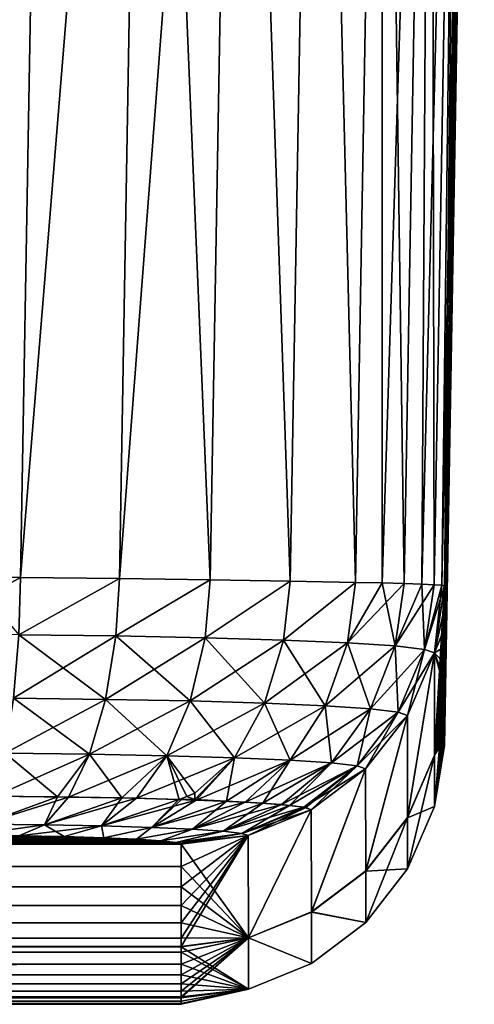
# Model space of a CAD drawing. Header units: metres. Extents: x -136 to 36, y -263 to -20.
# Tile 98 of 99: x 34.7 to 36.43, y -27.68 to -23.94. Entities that reach past the tile are written whole.
import ezdxf

# ---------------------------------------------------------------- set-up
doc = ezdxf.new("R2010")
doc.units = ezdxf.units.M
doc.layers.add('solid_11_382_034_XXX', color=7, linetype='CONTINUOUS')

msp = doc.modelspace()

# ---------------------------------------------------------------- linework, layer by layer
at = {"layer": 'solid_11_382_034_XXX'}
for points in [[(34.369129, -23.126266, -36.867619), (34.810215, -20.200001, -36.880299), (34.318081, -26.052536, -36.81654)], [(34.514103, -26.054331, -36.806877), (34.318081, -26.052536, -36.81654), (34.810215, -20.200001, -36.880299)], [(34.514103, -26.054331, 36.806873), (34.810215, -20.200001, 36.880299), (34.420177, -20.200001, 36.918694)], [(34.514103, -26.054331, 36.806873), (34.708183, -26.056292, 36.778049), (34.810215, -20.200001, 36.880299)], [(34.708187, -26.056292, -36.778049), (34.514103, -26.054331, -36.806877), (34.810215, -20.200001, -36.880299)], [(34.708183, -26.056292, 36.778049), (35.185226, -20.200001, 36.76659), (34.810215, -20.200001, 36.880299)], [(34.708183, -26.056292, 36.778049), (35.083084, -26.060614, 36.664253), (35.185226, -20.200001, 36.76659)], [(34.708187, -26.056292, -36.778049), (34.810215, -20.200001, -36.880299), (35.185226, -20.200001, -36.76659)], [(35.083084, -26.060614, -36.664257), (34.708187, -26.056292, -36.778049), (35.185226, -20.200001, -36.76659)], [(35.083084, -26.060614, 36.664253), (35.428436, -26.065323, 36.479626), (35.185226, -20.200001, 36.76659)], [(35.083084, -26.060614, -36.664257), (35.185226, -20.200001, -36.76659), (35.530834, -20.200001, -36.581951)], [(35.428436, -26.065323, -36.479626), (35.083084, -26.060614, -36.664257), (35.530834, -20.200001, -36.581951)], [(35.428436, -26.065323, 36.479626), (35.530834, -20.200001, 36.581947), (35.185226, -20.200001, 36.76659)], [(35.428436, -26.065323, 36.479626), (35.731262, -26.070229, 36.231117), (35.530834, -20.200001, 36.581947)], [(35.731262, -26.070229, -36.231117), (35.428436, -26.065323, -36.479626), (35.530834, -20.200001, -36.581951)], [(35.731262, -26.070229, 36.231117), (35.833782, -20.200001, 36.333466), (35.530834, -20.200001, 36.581947)], [(35.731262, -26.070229, -36.231117), (35.530834, -20.200001, -36.581951), (35.833782, -20.200001, -36.333466)], [(35.731262, -26.070229, 36.231117), (35.979847, -26.075108, 35.928291), (35.833782, -20.200001, 36.333466)], [(35.979847, -26.075108, -35.928291), (35.731262, -26.070229, -36.231117), (35.833782, -20.200001, -36.333466)], [(35.979847, -26.075108, 35.928291), (36.082451, -20.200001, 36.03067), (35.833782, -20.200001, 36.333466)], [(35.979847, -26.075108, -35.928291), (35.833782, -20.200001, -36.333466), (36.082451, -20.200001, -36.03067)], [(35.979847, -26.075108, 35.928291), (36.080704, -26.077511, 35.760105), (36.082451, -20.200001, 36.03067)], [(36.080704, -26.077511, -35.760105), (35.979847, -26.075108, -35.928291), (36.082451, -20.200001, -36.03067)], [(36.080704, -26.077511, 35.760105), (36.164612, -26.079849, 35.582832), (36.082451, -20.200001, 36.03067)], [(36.080704, -26.077511, -35.760105), (36.082451, -20.200001, -36.03067), (36.2673, -20.200001, -35.685177)], [(36.164612, -26.079849, -35.582832), (36.080704, -26.077511, -35.760105), (36.2673, -20.200001, -35.685177)], [(36.164612, -26.079849, 35.582832), (36.2673, -20.200001, 35.685177), (36.082451, -20.200001, 36.03067)], [(36.164612, -26.079849, 35.582832), (36.230774, -26.082029, 35.398129), (36.2673, -20.200001, 35.685177)], [(36.230774, -26.082029, -35.398132), (36.164612, -26.079849, -35.582832), (36.2673, -20.200001, -35.685177)], [(36.230774, -26.082029, 35.398129), (36.278545, -26.084068, 35.207767), (36.2673, -20.200001, 35.685177)], [(36.230774, -26.082029, -35.398132), (36.2673, -20.200001, -35.685177), (36.381237, -20.200001, -35.310234)], [(36.278545, -26.084068, -35.207767), (36.230774, -26.082029, -35.398132), (36.381237, -20.200001, -35.310234)], [(36.278545, -26.084068, 35.207767), (36.381237, -20.200001, 35.31023), (36.2673, -20.200001, 35.685177)], [(36.278545, -26.084068, 35.207767), (36.307438, -26.086018, 35.01358), (36.381237, -20.200001, 35.31023)], [(36.307438, -26.086018, -35.01358), (36.278545, -26.084068, -35.207767), (36.381237, -20.200001, -35.310234)], [(36.307438, -26.086018, -35.01358), (36.381237, -20.200001, -35.310234), (36.419872, -20.200001, -34.920219)], [(36.307438, -26.086018, -35.01358), (36.419872, -20.200001, -34.920219), (36.368515, -23.143953, -34.868832)], [(36.307438, -26.086018, 35.01358), (36.317162, -26.087904, 34.81744), (36.381237, -20.200001, 35.31023)], [(36.31715, -26.645254, -9.949692), (36.429432, -20.200001, -11.154724), (36.430515, -20.200001, 0)], [(36.31715, -26.583323, -14.924226), (36.317154, -26.543066, -17.411367), (36.429432, -20.200001, -11.154724)], [(36.31715, -26.617384, -12.436996), (36.31715, -26.583323, -14.924226), (36.429432, -20.200001, -11.154724)], [(36.31715, -26.645254, -9.949692), (36.31715, -26.617384, -12.436996), (36.429432, -20.200001, -11.154724)], [(36.31715, -26.694801, -0.000001), (36.430515, -20.200001, 0), (36.429432, -20.200001, 11.154723)], [(36.31715, -26.666931, -7.462322), (36.31715, -26.645254, -9.949692), (36.430515, -20.200001, 0)], [(36.31715, -26.670328, -6.992701), (36.31715, -26.666931, -7.462322), (36.430515, -20.200001, 0)], [(36.31715, -26.682415, -4.974906), (36.31715, -26.670328, -6.992701), (36.430515, -20.200001, 0)], [(36.31715, -26.691706, -2.487463), (36.31715, -26.682415, -4.974906), (36.430515, -20.200001, 0)], [(36.31715, -26.694801, -0.000001), (36.31715, -26.691706, -2.487463), (36.430515, -20.200001, 0)], [(36.31715, -26.617384, 12.436996), (36.429432, -20.200001, 11.154723), (36.426872, -20.200001, 20.43778)], [(36.31715, -26.691706, 2.487462), (36.31715, -26.694801, -0.000001), (36.429432, -20.200001, 11.154723)], [(36.31715, -26.682415, 4.974905), (36.31715, -26.691706, 2.487462), (36.429432, -20.200001, 11.154723)], [(36.31715, -26.67062, 6.950912), (36.31715, -26.682415, 4.974905), (36.429432, -20.200001, 11.154723)], [(36.31715, -26.666931, 7.462321), (36.31715, -26.67062, 6.950912), (36.429432, -20.200001, 11.154723)], [(36.31715, -26.645254, 9.949691), (36.31715, -26.666931, 7.462321), (36.429432, -20.200001, 11.154723)], [(36.31715, -26.617384, 12.436996), (36.31715, -26.645254, 9.949691), (36.429432, -20.200001, 11.154723)], [(36.31715, -26.583323, 14.924225), (36.31715, -26.617384, 12.436996), (36.426872, -20.200001, 20.43778)], [(36.317154, -26.543066, 17.411366), (36.31715, -26.583323, 14.924225), (36.426872, -20.200001, 20.43778)], [(36.317154, -26.496618, -19.898394), (36.426872, -20.200001, -20.43778), (36.429432, -20.200001, -11.154724)], [(36.317154, -26.385145, -24.872068), (36.317158, -26.320122, -27.358677), (36.426872, -20.200001, -20.43778)], [(36.317154, -26.443977, -22.3853), (36.317154, -26.385145, -24.872068), (36.426872, -20.200001, -20.43778)], [(36.317154, -26.47543, -20.934952), (36.317154, -26.443977, -22.3853), (36.426872, -20.200001, -20.43778)], [(36.317154, -26.496618, -19.898394), (36.317154, -26.47543, -20.934952), (36.426872, -20.200001, -20.43778)], [(36.317154, -26.543066, -17.411367), (36.317154, -26.496618, -19.898394), (36.429432, -20.200001, -11.154724)], [(36.317154, -26.476305, 20.893171), (36.426872, -20.200001, 20.43778), (36.42358, -20.200001, 28.191216)], [(36.317154, -26.496618, 19.898394), (36.317154, -26.543066, 17.411366), (36.426872, -20.200001, 20.43778)], [(36.317154, -26.476305, 20.893171), (36.317154, -26.496618, 19.898394), (36.426872, -20.200001, 20.43778)], [(36.317154, -26.443977, 22.385298), (36.317154, -26.476305, 20.893171), (36.42358, -20.200001, 28.191216)], [(36.317154, -26.385145, 24.872066), (36.317154, -26.443977, 22.385298), (36.42358, -20.200001, 28.191216)], [(36.317158, -26.320122, 27.358677), (36.317154, -26.385145, 24.872066), (36.42358, -20.200001, 28.191216)], [(36.317158, -26.320122, -27.358677), (36.42358, -20.200001, -28.191217), (36.426872, -20.200001, -20.43778)], [(36.317158, -26.171501, -32.331383), (36.317162, -26.087904, -34.81744), (36.42358, -20.200001, -28.191217)], [(36.317158, -26.248907, -29.845121), (36.317158, -26.171501, -32.331383), (36.42358, -20.200001, -28.191217)], [(36.317158, -26.320122, -27.358677), (36.317158, -26.248907, -29.845121), (36.42358, -20.200001, -28.191217)], [(36.317158, -26.248907, 29.845119), (36.42358, -20.200001, 28.191216), (36.419872, -20.200001, 34.920219)], [(36.317158, -26.248907, 29.845119), (36.317158, -26.320122, 27.358677), (36.42358, -20.200001, 28.191216)], [(36.317158, -26.171501, 32.331383), (36.419872, -20.200001, 34.920219), (36.368515, -23.143953, 34.868828)], [(36.317158, -26.171501, 32.331383), (36.317158, -26.248907, 29.845119), (36.419872, -20.200001, 34.920219)], [(36.317162, -26.087904, -34.81744), (36.368515, -23.143953, -34.868832), (36.42358, -20.200001, -28.191217)], [(36.368515, -23.143953, 34.868828), (36.381237, -20.200001, 35.31023), (36.317162, -26.087904, 34.81744)], [(36.307438, -26.086018, -35.01358), (36.368515, -23.143953, -34.868832), (36.317162, -26.087904, -34.81744)], [(36.317158, -26.171501, 32.331383), (36.368515, -23.143953, 34.868828), (36.317162, -26.087904, 34.81744)], [(34.318081, -26.273291, -36.787907), (34.514103, -26.054331, -36.806877), (34.708187, -26.056292, -36.778049)], [(34.701279, -26.274637, -36.75013), (34.318081, -26.273291, -36.787907), (34.708187, -26.056292, -36.778049)], [(34.701279, -26.274637, 36.75013), (34.708183, -26.056292, 36.778049), (34.514103, -26.054331, 36.806873)], [(34.701279, -26.274637, -36.75013), (34.708187, -26.056292, -36.778049), (35.083084, -26.060614, -36.664257)], [(34.701279, -26.274637, 36.75013), (35.083084, -26.060614, 36.664253), (34.708183, -26.056292, 36.778049)], [(35.069408, -26.278696, -36.638313), (34.701279, -26.274637, -36.75013), (35.083084, -26.060614, -36.664257)], [(34.701279, -26.274637, 36.75013), (35.069408, -26.278696, 36.638313), (35.083084, -26.060614, 36.664253)], [(35.069408, -26.278696, -36.638313), (35.083084, -26.060614, -36.664257), (35.428436, -26.065323, -36.479626)], [(35.069408, -26.278696, 36.638313), (35.428436, -26.065323, 36.479626), (35.083084, -26.060614, 36.664253)], [(35.408497, -26.285263, -36.456825), (35.069408, -26.278696, -36.638313), (35.428436, -26.065323, -36.479626)], [(35.069408, -26.278696, 36.638313), (35.408497, -26.285263, 36.456825), (35.428436, -26.065323, 36.479626)], [(35.408497, -26.285263, -36.456825), (35.428436, -26.065323, -36.479626), (35.731262, -26.070229, -36.231117)], [(35.408497, -26.285263, 36.456825), (35.731262, -26.070229, 36.231117), (35.428436, -26.065323, 36.479626)], [(35.705692, -26.294056, -36.21273), (35.408497, -26.285263, -36.456825), (35.731262, -26.070229, -36.231117)], [(35.408497, -26.285263, 36.456825), (35.705692, -26.294056, 36.21273), (35.731262, -26.070229, 36.231117)], [(35.705692, -26.294056, -36.21273), (35.731262, -26.070229, -36.231117), (35.979847, -26.075108, -35.928291)], [(35.705692, -26.294056, 36.21273), (35.979847, -26.075108, 35.928291), (35.731262, -26.070229, 36.231117)], [(35.949356, -26.304705, -35.915375), (35.705692, -26.294056, -36.21273), (35.979847, -26.075108, -35.928291)], [(35.705692, -26.294056, 36.21273), (35.949356, -26.304705, 35.915371), (35.979847, -26.075108, 35.928291)], [(35.949356, -26.304705, -35.915375), (35.979847, -26.075108, -35.928291), (36.080704, -26.077511, -35.760105)], [(35.949356, -26.304705, 35.915371), (36.080704, -26.077511, 35.760105), (35.979847, -26.075108, 35.928291)], [(35.949356, -26.304705, -35.915375), (36.080704, -26.077511, -35.760105), (36.164612, -26.079849, -35.582832)], [(35.949356, -26.304705, 35.915371), (36.130344, -26.316761, 35.576458), (36.080704, -26.077511, 35.760105)], [(36.130344, -26.316761, -35.576462), (35.949356, -26.304705, -35.915375), (36.164612, -26.079849, -35.582832)], [(36.130344, -26.316761, 35.576458), (36.164612, -26.079849, 35.582832), (36.080704, -26.077511, 35.760105)], [(36.130344, -26.316761, -35.576462), (36.164612, -26.079849, -35.582832), (36.230774, -26.082029, -35.398132)], [(36.130344, -26.316761, 35.576458), (36.230774, -26.082029, 35.398129), (36.164612, -26.079849, 35.582832)], [(36.130344, -26.316761, -35.576462), (36.230774, -26.082029, -35.398132), (36.278545, -26.084068, -35.207767)], [(36.130344, -26.316761, 35.576458), (36.241745, -26.329741, 35.208843), (36.230774, -26.082029, 35.398129)], [(36.241745, -26.329741, -35.208847), (36.130344, -26.316761, -35.576462), (36.278545, -26.084068, -35.207767)], [(36.241745, -26.329741, 35.208843), (36.278545, -26.084068, 35.207767), (36.230774, -26.082029, 35.398129)], [(36.241745, -26.329741, -35.208847), (36.278545, -26.084068, -35.207767), (36.307438, -26.086018, -35.01358)], [(36.241745, -26.329741, 35.208843), (36.307438, -26.086018, 35.01358), (36.278545, -26.084068, 35.207767)], [(36.241745, -26.329741, -35.208847), (36.307438, -26.086018, -35.01358), (36.317162, -26.087904, -34.81744)], [(36.241745, -26.329741, 35.208843), (36.279362, -26.343163, 34.826344), (36.307438, -26.086018, 35.01358)], [(36.241745, -26.329741, -35.208847), (36.317162, -26.087904, -34.81744), (36.279266, -26.343134, -34.826344)], [(36.279266, -26.343134, -34.826344), (36.317162, -26.087904, -34.81744), (36.279366, -26.730761, -20.940304)], [(36.279362, -26.343163, 34.826344), (36.317162, -26.087904, 34.81744), (36.307438, -26.086018, 35.01358)], [(36.279362, -26.343163, 34.826344), (36.317158, -26.171501, 32.331383), (36.317162, -26.087904, 34.81744)], [(36.279366, -26.730761, -20.940304), (36.317162, -26.087904, -34.81744), (36.317158, -26.171501, -32.331383)], [(36.279362, -26.343163, 34.826344), (36.317158, -26.248907, 29.845119), (36.317158, -26.171501, 32.331383)], [(36.279366, -26.730761, -20.940304), (36.317158, -26.171501, -32.331383), (36.317158, -26.248907, -29.845121)], [(34.681335, -26.515495, 36.658627), (35.030304, -26.519339, 36.552616), (34.701279, -26.274637, 36.75013)], [(34.681335, -26.515495, -36.658627), (34.701279, -26.274637, -36.75013), (35.069408, -26.278696, -36.638313)], [(35.030304, -26.519339, -36.552616), (34.681335, -26.515495, -36.658627), (35.069408, -26.278696, -36.638313)], [(35.030304, -26.519339, 36.552616), (35.069408, -26.278696, 36.638313), (34.701279, -26.274637, 36.75013)], [(35.030304, -26.519339, 36.552616), (35.351746, -26.52556, 36.380547), (35.069408, -26.278696, 36.638313)], [(35.030304, -26.519339, -36.552616), (35.069408, -26.278696, -36.638313), (35.408497, -26.285263, -36.456825)], [(35.351746, -26.52556, 36.380547), (35.408497, -26.285263, 36.456825), (35.069408, -26.278696, 36.638313)], [(36.279362, -26.343163, 34.826344), (36.317158, -26.320122, 27.358677), (36.317158, -26.248907, 29.845119)], [(36.279366, -26.730761, -20.940304), (36.317158, -26.248907, -29.845121), (36.317158, -26.320122, -27.358677)], [(35.351746, -26.52556, -36.380547), (35.030304, -26.519339, -36.552616), (35.408497, -26.285263, -36.456825)], [(35.351746, -26.52556, 36.380547), (35.633476, -26.533894, 36.14912), (35.408497, -26.285263, 36.456825)], [(35.351746, -26.52556, -36.380547), (35.408497, -26.285263, -36.456825), (35.705692, -26.294056, -36.21273)], [(35.633476, -26.533894, -36.149124), (35.351746, -26.52556, -36.380547), (35.705692, -26.294056, -36.21273)], [(35.633476, -26.533894, 36.14912), (35.705692, -26.294056, 36.21273), (35.408497, -26.285263, 36.456825)], [(35.633476, -26.533894, 36.14912), (35.864468, -26.543985, 35.867191), (35.705692, -26.294056, 36.21273)], [(35.633476, -26.533894, -36.149124), (35.705692, -26.294056, -36.21273), (35.949356, -26.304705, -35.915375)], [(35.864468, -26.543985, -35.867195), (35.633476, -26.533894, -36.149124), (35.949356, -26.304705, -35.915375)], [(35.864468, -26.543985, 35.867191), (35.949356, -26.304705, 35.915371), (35.705692, -26.294056, 36.21273)], [(35.864468, -26.543985, 35.867191), (36.036045, -26.555412, 35.545856), (35.949356, -26.304705, 35.915371)], [(35.864468, -26.543985, -35.867195), (35.949356, -26.304705, -35.915375), (36.130344, -26.316761, -35.576462)], [(36.036045, -26.555412, -35.545856), (35.864468, -26.543985, -35.867195), (36.130344, -26.316761, -35.576462)], [(36.036045, -26.555412, 35.545856), (36.130344, -26.316761, 35.576458), (35.949356, -26.304705, 35.915371)], [(36.036045, -26.555412, 35.545856), (36.141655, -26.567715, 35.1973), (36.130344, -26.316761, 35.576458)], [(36.036045, -26.555412, -35.545856), (36.130344, -26.316761, -35.576462), (36.241745, -26.329741, -35.208847)], [(36.141655, -26.567715, 35.1973), (36.241745, -26.329741, 35.208843), (36.130344, -26.316761, 35.576458)], [(36.279362, -26.343163, 34.826344), (36.317154, -26.385145, 24.872066), (36.317158, -26.320122, 27.358677)], [(36.279366, -26.730761, -20.940304), (36.317158, -26.320122, -27.358677), (36.317154, -26.385145, -24.872068)], [(36.141655, -26.567715, -35.1973), (36.036045, -26.555412, -35.545856), (36.241745, -26.329741, -35.208847)], [(36.141655, -26.567715, 35.1973), (36.177299, -26.580458, 34.834618), (36.241745, -26.329741, 35.208843)], [(36.141655, -26.567715, -35.1973), (36.241745, -26.329741, -35.208847), (36.279266, -26.343134, -34.826344)], [(36.141655, -26.567715, -35.1973), (36.279266, -26.343134, -34.826344), (36.177227, -26.580414, -34.834618)], [(36.177227, -26.580414, -34.834618), (36.279266, -26.343134, -34.826344), (36.177452, -26.967911, -20.945274)], [(36.241745, -26.329741, 35.208843), (36.177299, -26.580458, 34.834618), (36.279362, -26.343163, 34.826344)], [(36.279362, -26.343163, 34.826344), (36.177299, -26.580458, 34.834618), (36.177452, -26.968786, 20.903473)], [(36.279266, -26.343134, -34.826344), (36.279366, -26.730761, -20.940304), (36.177452, -26.967911, -20.945274)], [(36.279362, -26.343163, 34.826344), (36.177452, -26.968786, 20.903473), (36.279366, -26.731636, 20.898514)], [(36.279362, -26.343163, 34.826344), (36.317154, -26.476305, 20.893171), (36.317154, -26.443977, 22.385298)], [(36.279362, -26.343163, 34.826344), (36.279366, -26.731636, 20.898514), (36.317154, -26.476305, 20.893171)], [(36.279362, -26.343163, 34.826344), (36.317154, -26.443977, 22.385298), (36.317154, -26.385145, 24.872066)], [(36.279366, -26.730761, -20.940304), (36.317154, -26.385145, -24.872068), (36.317154, -26.443977, -22.3853)], [(36.279366, -26.730761, -20.940304), (36.317154, -26.443977, -22.3853), (36.317154, -26.47543, -20.934952)], [(36.279362, -26.925711, -6.994489), (36.317154, -26.47543, -20.934952), (36.317154, -26.496618, -19.898394)], [(36.279366, -26.730761, -20.940304), (36.317154, -26.47543, -20.934952), (36.279362, -26.925711, -6.994489)], [(36.279362, -26.925711, -6.994489), (36.317154, -26.496618, -19.898394), (36.317154, -26.543066, -17.411367)], [(36.279366, -26.731636, 20.898514), (36.317154, -26.496618, 19.898394), (36.317154, -26.476305, 20.893171)], [(36.279366, -26.731636, 20.898514), (36.317154, -26.543066, 17.411366), (36.317154, -26.496618, 19.898394)], [(34.650169, -26.724316, 36.509609), (34.969193, -26.727825, 36.412682), (34.681335, -26.515495, 36.658627)], [(34.650169, -26.724316, -36.509609), (34.681335, -26.515495, -36.658627), (35.030304, -26.519339, -36.552616)], [(34.969193, -26.727825, -36.412682), (34.650169, -26.724316, -36.509609), (35.030304, -26.519339, -36.552616)], [(34.969193, -26.727825, 36.412682), (35.030304, -26.519339, 36.552616), (34.681335, -26.515495, 36.658627)], [(34.969193, -26.727825, 36.412682), (35.26305, -26.733507, 36.255356), (35.030304, -26.519339, 36.552616)], [(34.969193, -26.727825, -36.412682), (35.030304, -26.519339, -36.552616), (35.351746, -26.52556, -36.380547)], [(35.26305, -26.733507, -36.255356), (34.969193, -26.727825, -36.412682), (35.351746, -26.52556, -36.380547)], [(35.26305, -26.733507, 36.255356), (35.351746, -26.52556, 36.380547), (35.030304, -26.519339, 36.552616)], [(35.26305, -26.733507, 36.255356), (35.520611, -26.741117, 36.043751), (35.351746, -26.52556, 36.380547)], [(35.26305, -26.733507, -36.255356), (35.351746, -26.52556, -36.380547), (35.633476, -26.533894, -36.149124)], [(35.520611, -26.741117, -36.043751), (35.26305, -26.733507, -36.255356), (35.633476, -26.533894, -36.149124)], [(35.520611, -26.741117, 36.043751), (35.633476, -26.533894, 36.14912), (35.351746, -26.52556, 36.380547)], [(35.520611, -26.741117, 36.043751), (35.731796, -26.750338, 35.785957), (35.633476, -26.533894, 36.14912)], [(35.520611, -26.741117, -36.043751), (35.633476, -26.533894, -36.149124), (35.864468, -26.543985, -35.867195)], [(35.731796, -26.750338, -35.785957), (35.520611, -26.741117, -36.043751), (35.864468, -26.543985, -35.867195)], [(35.731796, -26.750338, 35.785957), (35.864468, -26.543985, 35.867191), (35.633476, -26.533894, 36.14912)], [(35.731796, -26.750338, 35.785957), (35.888668, -26.760778, 35.492119), (35.864468, -26.543985, 35.867191)], [(35.731796, -26.750338, -35.785957), (35.864468, -26.543985, -35.867195), (36.036045, -26.555412, -35.545856)], [(35.888668, -26.760778, 35.492119), (36.036045, -26.555412, 35.545856), (35.864468, -26.543985, 35.867191)], [(36.279362, -26.925711, -6.994489), (36.317154, -26.543066, -17.411367), (36.31715, -26.583323, -14.924226)], [(36.279366, -26.731636, 20.898514), (36.31715, -26.583323, 14.924225), (36.317154, -26.543066, 17.411366)], [(35.888668, -26.760778, -35.492119), (35.731796, -26.750338, -35.785957), (36.036045, -26.555412, -35.545856)], [(35.888668, -26.760778, 35.492119), (35.985229, -26.772024, 35.173374), (36.036045, -26.555412, 35.545856)], [(35.888668, -26.760778, -35.492119), (36.036045, -26.555412, -35.545856), (36.141655, -26.567715, -35.1973)], [(35.985229, -26.772026, -35.173378), (35.888668, -26.760778, -35.492119), (36.141655, -26.567715, -35.1973)], [(35.985229, -26.772024, 35.173374), (36.141655, -26.567715, 35.1973), (36.036045, -26.555412, 35.545856)], [(35.985229, -26.772024, 35.173374), (36.017803, -26.783682, 34.841705), (36.141655, -26.567715, 35.1973)], [(35.985229, -26.772026, -35.173378), (36.141655, -26.567715, -35.1973), (36.177227, -26.580414, -34.834618)], [(35.985229, -26.772026, -35.173378), (36.177227, -26.580414, -34.834618), (36.017757, -26.783638, -34.841705)], [(36.017757, -26.783638, -34.841705), (36.177227, -26.580414, -34.834618), (36.018215, -27.171072, -20.949533)], [(36.141655, -26.567715, 35.1973), (36.017803, -26.783682, 34.841705), (36.177299, -26.580458, 34.834618)], [(36.177299, -26.580458, 34.834618), (36.017803, -26.783682, 34.841705), (36.018215, -27.171947, 20.907724)], [(36.177227, -26.580414, -34.834618), (36.177452, -26.967911, -20.945274), (36.018215, -27.171072, -20.949533)], [(36.177299, -26.580458, 34.834618), (36.018215, -27.171947, 20.907724), (36.177452, -26.968786, 20.903473)], [(36.279362, -26.925711, -6.994489), (36.31715, -26.583323, -14.924226), (36.31715, -26.617384, -12.436996)], [(36.279362, -26.925711, -6.994489), (36.31715, -26.617384, -12.436996), (36.31715, -26.645254, -9.949692)], [(36.279366, -26.731636, 20.898514), (36.31715, -26.617384, 12.436996), (36.31715, -26.583323, 14.924225)], [(36.279366, -26.731636, 20.898514), (36.31715, -26.645254, 9.949691), (36.31715, -26.617384, 12.436996)], [(36.279362, -26.925711, -6.994489), (36.31715, -26.645254, -9.949692), (36.31715, -26.666931, -7.462322)], [(36.279366, -26.731636, 20.898514), (36.31715, -26.666931, 7.462321), (36.31715, -26.645254, 9.949691)], [(36.279362, -26.925711, -6.994489), (36.31715, -26.666931, -7.462322), (36.31715, -26.670328, -6.992701)], [(36.279362, -26.926003, 6.952689), (36.31715, -26.670328, -6.992701), (36.31715, -26.682415, -4.974906)], [(36.279362, -26.925711, -6.994489), (36.31715, -26.670328, -6.992701), (36.279362, -26.926003, 6.952689)], [(36.279362, -26.926003, 6.952689), (36.31715, -26.682415, 4.974905), (36.31715, -26.67062, 6.950912)], [(36.279362, -26.926003, 6.952689), (36.31715, -26.67062, 6.950912), (36.279366, -26.731636, 20.898514)], [(36.279362, -26.926003, 6.952689), (36.31715, -26.682415, -4.974906), (36.31715, -26.691706, -2.487463)], [(36.279362, -26.926003, 6.952689), (36.31715, -26.691706, 2.487462), (36.31715, -26.682415, 4.974905)], [(36.279362, -26.926003, 6.952689), (36.31715, -26.691706, -2.487463), (36.31715, -26.694801, -0.000001)], [(36.279362, -26.926003, 6.952689), (36.31715, -26.694801, -0.000001), (36.31715, -26.691706, 2.487462)], [(36.279366, -26.731636, 20.898514), (36.31715, -26.67062, 6.950912), (36.31715, -26.666931, 7.462321)], [(34.587975, -26.887001, 36.317223), (34.848774, -26.889637, 36.244301), (34.650169, -26.724316, 36.509609)], [(34.609856, -26.887152, -36.313034), (34.650169, -26.724316, -36.509609), (34.969193, -26.727825, -36.412682)], [(34.890148, -26.89023, -36.227859), (34.609856, -26.887152, -36.313034), (34.969193, -26.727825, -36.412682)], [(34.848774, -26.889637, 36.244301), (34.969193, -26.727825, 36.412682), (34.650169, -26.724316, 36.509609)], [(34.848774, -26.889637, 36.244301), (35.092022, -26.893921, 36.125515), (34.969193, -26.727825, 36.412682)], [(34.890148, -26.89023, -36.227859), (34.969193, -26.727825, -36.412682), (35.26305, -26.733507, -36.255356)], [(35.092022, -26.893921, 36.125515), (35.26305, -26.733507, 36.255356), (34.969193, -26.727825, 36.412682)], [(36.279366, -26.730761, -20.940304), (36.279362, -26.925711, -6.994489), (36.177452, -27.162907, -6.996149)], [(36.177452, -26.967911, -20.945274), (36.279366, -26.730761, -20.940304), (36.177452, -27.162907, -6.996149)], [(35.148338, -26.895214, -36.089607), (34.890148, -26.89023, -36.227859), (35.26305, -26.733507, -36.255356)], [(35.092022, -26.893921, 36.125515), (35.309868, -26.899704, 35.964733), (35.26305, -26.733507, 36.255356)], [(35.148338, -26.895214, -36.089607), (35.26305, -26.733507, -36.255356), (35.520611, -26.741117, -36.043751)], [(35.374641, -26.90189, -35.903652), (35.148338, -26.895214, -36.089607), (35.520611, -26.741117, -36.043751)], [(35.369568, -26.875101, 35.964733), (35.520611, -26.741117, 36.043751), (35.26305, -26.733507, 36.255356)], [(35.33939, -26.88797, 35.964733), (35.369568, -26.875101, 35.964733), (35.26305, -26.733507, 36.255356)], [(35.309868, -26.899704, 35.964733), (35.33939, -26.88797, 35.964733), (35.26305, -26.733507, 36.255356)], [(35.369568, -26.9, 35.912521), (35.489719, -26.906521, 35.774109), (35.520611, -26.741117, 36.043751)], [(35.369568, -26.875101, 35.964733), (35.369568, -26.9, 35.912521), (35.520611, -26.741117, 36.043751)], [(35.374641, -26.90189, -35.903652), (35.520611, -26.741117, -36.043751), (35.731796, -26.750338, -35.785957)], [(35.560207, -26.909981, -35.677094), (35.374641, -26.90189, -35.903652), (35.731796, -26.750338, -35.785957)], [(35.489719, -26.906521, 35.774109), (35.731796, -26.750338, 35.785957), (35.520611, -26.741117, 36.043751)], [(35.489719, -26.906521, 35.774109), (35.627583, -26.913933, 35.565964), (35.731796, -26.750338, 35.785957)], [(35.560207, -26.909981, -35.677094), (35.731796, -26.750338, -35.785957), (35.888668, -26.760778, -35.492119)], [(35.698059, -26.919147, -35.418839), (35.560207, -26.909981, -35.677094), (35.888668, -26.760778, -35.492119)], [(35.627583, -26.913933, 35.565964), (35.888668, -26.760778, 35.492119), (35.731796, -26.750338, 35.785957)], [(35.627583, -26.913933, 35.565964), (35.728821, -26.92201, 35.33786), (35.888668, -26.760778, 35.492119)], [(35.698059, -26.919147, -35.418839), (35.888668, -26.760778, -35.492119), (35.985229, -26.772026, -35.173378)], [(35.728821, -26.92201, 35.33786), (35.985229, -26.772024, 35.173374), (35.888668, -26.760778, 35.492119)], [(36.279362, -26.926003, 6.952689), (36.279366, -26.731636, 20.898514), (36.177452, -26.968786, 20.903473)], [(35.782921, -26.929026, -35.138676), (35.698059, -26.919147, -35.418839), (35.985229, -26.772026, -35.173378)], [(35.728821, -26.92201, 35.33786), (35.790745, -26.930523, 35.096046), (35.985229, -26.772024, 35.173374)], [(35.782921, -26.929026, -35.138676), (35.985229, -26.772026, -35.173378), (36.017757, -26.783638, -34.841705)], [(35.782921, -26.929026, -35.138676), (36.017757, -26.783638, -34.841705), (35.811504, -26.939232, -34.84713)], [(35.790745, -26.930523, 35.096046), (35.811523, -26.939266, 34.84713), (35.985229, -26.772024, 35.173374)], [(35.811504, -26.939232, -34.84713), (36.017757, -26.783638, -34.841705), (35.81226, -27.326708, -20.952795)], [(35.985229, -26.772024, 35.173374), (35.811523, -26.939266, 34.84713), (36.017803, -26.783682, 34.841705)], [(36.017803, -26.783682, 34.841705), (35.811523, -26.939266, 34.84713), (35.81226, -27.327583, 20.91098)], [(36.017757, -26.783638, -34.841705), (36.018215, -27.171072, -20.949533), (35.81226, -27.326708, -20.952795)], [(36.017803, -26.783682, 34.841705), (35.81226, -27.327583, 20.91098), (36.018215, -27.171947, 20.907724)], [(35.369568, -26.9, 35.964733), (35.369568, -26.875101, 35.964733), (35.33939, -26.88797, 35.964733)], [(35.369568, -26.875101, 35.964733), (35.369568, -26.887909, 35.938641), (35.369568, -26.9, 35.912521)], [(35.369568, -26.9, 35.964733), (35.369568, -26.887909, 35.938641), (35.369568, -26.875101, 35.964733)], [(34.563095, -26.993132, 36.082024), (34.848774, -26.889637, 36.244301), (34.587975, -26.887001, 36.317223)], [(34.563095, -26.993132, -36.082024), (34.609856, -26.887152, -36.313034), (34.890148, -26.89023, -36.227859)], [(34.563095, -26.993132, 36.082024), (34.798458, -26.995708, 36.010487), (34.848774, -26.889637, 36.244301)], [(34.798458, -26.995708, -36.010487), (34.563095, -26.993132, -36.082024), (34.890148, -26.89023, -36.227859)], [(34.798458, -26.995708, 36.010487), (35.092022, -26.893921, 36.125515), (34.848774, -26.889637, 36.244301)], [(34.798458, -26.995708, -36.010487), (34.890148, -26.89023, -36.227859), (35.148338, -26.895214, -36.089607)], [(34.798458, -26.995708, 36.010487), (35.015266, -26.99988, 35.894371), (35.092022, -26.893921, 36.125515)], [(35.015266, -26.99988, -35.894371), (34.798458, -26.995708, -36.010487), (35.148338, -26.895214, -36.089607)], [(35.309097, -26.9, 35.964733), (35.092022, -26.893921, 36.125515), (35.015266, -26.99988, 35.894371)], [(35.015266, -26.99988, -35.894371), (35.148338, -26.895214, -36.089607), (35.374641, -26.90189, -35.903652)], [(35.309097, -26.9, 35.964733), (35.015266, -26.99988, 35.894371), (35.205311, -27.005472, 35.738182)], [(35.205311, -27.005472, -35.738182), (35.015266, -26.99988, -35.894371), (35.374641, -26.90189, -35.903652)], [(35.309097, -26.9, 35.964733), (35.309868, -26.899704, 35.964733), (35.092022, -26.893921, 36.125515)], [(35.205311, -27.005472, 35.738182), (35.489719, -26.906521, 35.774109), (35.319138, -26.9, 35.956436)], [(35.309097, -26.9, 35.964733), (35.205311, -27.005472, 35.738182), (35.319138, -26.9, 35.956436)], [(35.205311, -27.005472, -35.738182), (35.374641, -26.90189, -35.903652), (35.560207, -26.909981, -35.677094)], [(35.205311, -27.005472, 35.738182), (35.361156, -27.012255, 35.547867), (35.489719, -26.906521, 35.774109)], [(35.361156, -27.012255, -35.547871), (35.205311, -27.005472, -35.738182), (35.560207, -26.909981, -35.677094)], [(35.369568, -26.9, 35.964733), (35.309868, -26.899704, 35.964733), (35.309097, -26.9, 35.964733)], [(35.369568, -26.9, 35.964733), (35.309097, -26.9, 35.964733), (35.319138, -26.9, 35.956436)], [(35.369568, -26.9, 35.964733), (35.33939, -26.88797, 35.964733), (35.309868, -26.899704, 35.964733)], [(35.33971, -26.9, 35.93898), (35.319138, -26.9, 35.956436), (35.489719, -26.906521, 35.774109)], [(35.369568, -26.9, 35.964733), (35.319138, -26.9, 35.956436), (35.33971, -26.9, 35.93898)], [(35.369568, -26.9, 35.912521), (35.33971, -26.9, 35.93898), (35.489719, -26.906521, 35.774109)], [(35.369568, -26.9, 35.964733), (35.33971, -26.9, 35.93898), (35.369568, -26.9, 35.912521)], [(35.361156, -27.012255, 35.547867), (35.627583, -26.913933, 35.565964), (35.489719, -26.906521, 35.774109)], [(35.361156, -27.012255, -35.547871), (35.560207, -26.909981, -35.677094), (35.698059, -26.919147, -35.418839)], [(35.361156, -27.012255, 35.547867), (35.476948, -27.019943, 35.330906), (35.627583, -26.913933, 35.565964)], [(35.369568, -26.9, 35.964733), (35.369568, -26.9, 35.912521), (35.369568, -26.887909, 35.938641)], [(35.476948, -27.019943, 35.330906), (35.728821, -26.92201, 35.33786), (35.627583, -26.913933, 35.565964)], [(35.476948, -27.019943, -35.330906), (35.361156, -27.012255, -35.547871), (35.698059, -26.919147, -35.418839)], [(35.476948, -27.019943, -35.330906), (35.698059, -26.919147, -35.418839), (35.782921, -26.929026, -35.138676)], [(35.476948, -27.019943, 35.330906), (35.548233, -27.028234, 35.095512), (35.728821, -26.92201, 35.33786)], [(35.548233, -27.028234, -35.095512), (35.476948, -27.019943, -35.330906), (35.782921, -26.929026, -35.138676)], [(35.548233, -27.028234, 35.095512), (35.790745, -26.930523, 35.096046), (35.728821, -26.92201, 35.33786)], [(35.548233, -27.028234, -35.095512), (35.782921, -26.929026, -35.138676), (35.811504, -26.939232, -34.84713)], [(35.548233, -27.028234, 35.095512), (35.572247, -27.036823, 34.850533), (35.790745, -26.930523, 35.096046)], [(35.548233, -27.028234, -35.095512), (35.811504, -26.939232, -34.84713), (35.572243, -27.036806, -34.850533)], [(35.572243, -27.036806, -34.850533), (35.811504, -26.939232, -34.84713), (35.573315, -27.42444, -20.954844)], [(35.790745, -26.930523, 35.096046), (35.572247, -27.036823, 34.850533), (35.811523, -26.939266, 34.84713)], [(35.811523, -26.939266, 34.84713), (35.572247, -27.036823, 34.850533), (35.573315, -27.425316, 20.913023)], [(35.811504, -26.939232, -34.84713), (35.81226, -27.326708, -20.952795), (35.573315, -27.42444, -20.954844)], [(35.811523, -26.939266, 34.84713), (35.573315, -27.425316, 20.913023), (35.81226, -27.327583, 20.91098)], [(36.279362, -26.925711, -6.994489), (36.279362, -26.926003, 6.952689), (36.177452, -27.163198, 6.95434)], [(36.177452, -27.162907, -6.996149), (36.279362, -26.925711, -6.994489), (36.177452, -27.163198, 6.95434)], [(36.177452, -27.163198, 6.95434), (36.279362, -26.926003, 6.952689), (36.177452, -26.968786, 20.903473)], [(34.798458, -26.995708, -36.010487), (34.514717, -27.035141, -35.832993), (34.563095, -26.993132, -36.082024)], [(34.563095, -26.993132, 36.082024), (34.514717, -27.035141, 35.832993), (34.798458, -26.995708, 36.010487)], [(36.177452, -26.967911, -20.945274), (36.177452, -27.162907, -6.996149), (36.018211, -27.36611, -6.997571)], [(36.018215, -27.171072, -20.949533), (36.177452, -26.967911, -20.945274), (36.018211, -27.36611, -6.997571)], [(36.177452, -27.163198, 6.95434), (36.177452, -26.968786, 20.903473), (36.018215, -27.171947, 20.907724)], [(34.798458, -26.995708, -36.010487), (34.701382, -27.037182, -35.776024), (34.514717, -27.035141, -35.832993)], [(34.798458, -26.995708, 36.010487), (34.514717, -27.035141, 35.832993), (34.701382, -27.037182, 35.77602)], [(35.015266, -26.99988, -35.894371), (34.701382, -27.037182, -35.776024), (34.798458, -26.995708, -36.010487)], [(34.798458, -26.995708, 36.010487), (34.701382, -27.037182, 35.77602), (34.873207, -27.040476, 35.683929)], [(35.015266, -26.99988, -35.894371), (34.873207, -27.040476, -35.683929), (34.701382, -27.037182, -35.776024)], [(34.798458, -26.995708, 36.010487), (34.873207, -27.040476, 35.683929), (35.015266, -26.99988, 35.894371)], [(35.015266, -26.99988, -35.894371), (35.024269, -27.044897, -35.559883), (34.873207, -27.040476, -35.683929)], [(35.015266, -26.99988, 35.894371), (34.873207, -27.040476, 35.683929), (35.024269, -27.044897, 35.559883)], [(35.205311, -27.005472, -35.738182), (35.024269, -27.044897, -35.559883), (35.015266, -26.99988, -35.894371)], [(35.015266, -26.99988, 35.894371), (35.024269, -27.044897, 35.559883), (35.205311, -27.005472, 35.738182)], [(35.205311, -27.005472, -35.738182), (35.148277, -27.050262, -35.408752), (35.024269, -27.044897, -35.559883)], [(35.205311, -27.005472, 35.738182), (35.024269, -27.044897, 35.559883), (35.148277, -27.050262, 35.408749)], [(35.361156, -27.012255, -35.547871), (35.148277, -27.050262, -35.408752), (35.205311, -27.005472, -35.738182)], [(35.205311, -27.005472, 35.738182), (35.148277, -27.050262, 35.408749), (35.361156, -27.012255, 35.547867)], [(35.361156, -27.012255, -35.547871), (35.240574, -27.056353, -35.236435), (35.148277, -27.050262, -35.408752)], [(35.361156, -27.012255, 35.547867), (35.148277, -27.050262, 35.408749), (35.240574, -27.056353, 35.236435)], [(35.476948, -27.019943, -35.330906), (35.240574, -27.056353, -35.236435), (35.361156, -27.012255, -35.547871)], [(35.361156, -27.012255, 35.547867), (35.240574, -27.056353, 35.236435), (35.476948, -27.019943, 35.330906)], [(35.476948, -27.019943, -35.330906), (35.297718, -27.062944, -35.049019), (35.240574, -27.056353, -35.236435)], [(35.476948, -27.019943, 35.330906), (35.240574, -27.056353, 35.236435), (35.297718, -27.062944, 35.049019)], [(35.548233, -27.028234, -35.095512), (35.297718, -27.062944, -35.049019), (35.476948, -27.019943, -35.330906)], [(35.476948, -27.019943, 35.330906), (35.297718, -27.062944, 35.049019), (35.548233, -27.028234, 35.095512)], [(35.548233, -27.028234, -35.095512), (35.312218, -27.066326, -34.952465), (35.297718, -27.062944, -35.049019)], [(35.548233, -27.028234, 35.095512), (35.297718, -27.062944, 35.049019), (35.312218, -27.066326, 34.952465)], [(35.548233, -27.028234, 35.095512), (35.312218, -27.066326, 34.952465), (35.317314, -27.069845, 34.851685)], [(35.548233, -27.028234, -35.095512), (35.572243, -27.036806, -34.850533), (35.312218, -27.066326, -34.952465)], [(35.548233, -27.028234, 35.095512), (35.317314, -27.069845, 34.851685), (35.572247, -27.036823, 34.850533)], [(35.312218, -27.066326, 34.952465), (-135.317307, -27.069845, 34.851685), (35.317314, -27.069845, 34.851685)], [(-135.317307, -27.069845, -34.851685), (-135.31221, -27.066326, -34.952465), (35.317314, -27.069845, -34.851685)], [(35.312218, -27.066326, 34.952465), (-135.31221, -27.066326, 34.952465), (-135.317307, -27.069845, 34.851685)], [(-135.31221, -27.066326, -34.952465), (-135.297714, -27.062944, -35.049019), (35.312218, -27.066326, -34.952465)], [(35.297718, -27.062944, 35.049019), (-135.297714, -27.062944, 35.049019), (-135.31221, -27.066326, 34.952465)], [(35.312218, -27.066326, 34.952465), (35.297718, -27.062944, 35.049019), (-135.31221, -27.066326, 34.952465)], [(-135.31221, -27.066326, -34.952465), (35.312218, -27.066326, -34.952465), (35.317314, -27.069845, -34.851685)], [(-135.297714, -27.062944, -35.049019), (-135.24057, -27.056353, -35.236435), (35.297718, -27.062944, -35.049019)], [(35.240574, -27.056353, 35.236435), (-135.24057, -27.056353, 35.236435), (-135.297714, -27.062944, 35.049019)], [(35.297718, -27.062944, 35.049019), (35.240574, -27.056353, 35.236435), (-135.297714, -27.062944, 35.049019)], [(-135.297714, -27.062944, -35.049019), (35.297718, -27.062944, -35.049019), (35.312218, -27.066326, -34.952465)], [(-135.24057, -27.056353, -35.236435), (-135.148285, -27.050262, -35.408752), (35.240574, -27.056353, -35.236435)], [(35.148277, -27.050262, 35.408749), (-135.148285, -27.050262, 35.408749), (-135.24057, -27.056353, 35.236435)], [(35.240574, -27.056353, 35.236435), (35.148277, -27.050262, 35.408749), (-135.24057, -27.056353, 35.236435)], [(-135.24057, -27.056353, -35.236435), (35.240574, -27.056353, -35.236435), (35.297718, -27.062944, -35.049019)], [(-135.148285, -27.050262, -35.408752), (-135.024277, -27.044897, -35.559883), (35.148277, -27.050262, -35.408752)], [(35.024269, -27.044897, 35.559883), (-135.024277, -27.044897, 35.559883), (-135.148285, -27.050262, 35.408749)], [(35.148277, -27.050262, 35.408749), (35.024269, -27.044897, 35.559883), (-135.148285, -27.050262, 35.408749)], [(-135.148285, -27.050262, -35.408752), (35.148277, -27.050262, -35.408752), (35.240574, -27.056353, -35.236435)], [(-135.024277, -27.044897, -35.559883), (-134.873215, -27.040476, -35.683929), (35.024269, -27.044897, -35.559883)], [(34.873207, -27.040476, 35.683929), (-134.873215, -27.040476, 35.683929), (-135.024277, -27.044897, 35.559883)], [(35.024269, -27.044897, 35.559883), (34.873207, -27.040476, 35.683929), (-135.024277, -27.044897, 35.559883)], [(-135.024277, -27.044897, -35.559883), (35.024269, -27.044897, -35.559883), (35.148277, -27.050262, -35.408752)], [(-134.873215, -27.040476, -35.683929), (-134.701385, -27.037182, -35.776024), (34.873207, -27.040476, -35.683929)], [(34.873207, -27.040476, 35.683929), (34.701382, -27.037182, 35.77602), (-134.873215, -27.040476, 35.683929)], [(-134.873215, -27.040476, -35.683929), (34.873207, -27.040476, -35.683929), (35.024269, -27.044897, -35.559883)], [(-134.701385, -27.037182, -35.776024), (34.701382, -27.037182, -35.776024), (34.873207, -27.040476, -35.683929)], [(35.572243, -27.036806, -34.850533), (35.317314, -27.069845, -34.851685), (35.312218, -27.066326, -34.952465)], [(35.572243, -27.036806, -34.850533), (35.317307, -27.457758, -20.955542), (35.317307, -27.426273, -22.407318)], [(35.572243, -27.036806, -34.850533), (35.573315, -27.42444, -20.954844), (35.317307, -27.457758, -20.955542)], [(35.572243, -27.036806, -34.850533), (35.317307, -27.426273, -22.407318), (35.317307, -27.367382, -24.896534)], [(35.572243, -27.036806, -34.850533), (35.317307, -27.367382, -24.896534), (35.31731, -27.302294, -27.38559)], [(35.572243, -27.036806, -34.850533), (35.31731, -27.302294, -27.38559), (35.31731, -27.231009, -29.874477)], [(35.572243, -27.036806, -34.850533), (35.31731, -27.231009, -29.874477), (35.31731, -27.153524, -32.363186)], [(35.572243, -27.036806, -34.850533), (35.31731, -27.153524, -32.363186), (35.317314, -27.069845, -34.851685)], [(35.572247, -27.036823, 34.850533), (35.317314, -27.069845, 34.851685), (35.573315, -27.425316, 20.913023)], [(-135.317307, -27.153524, 32.363182), (35.31731, -27.153524, 32.363182), (35.317314, -27.069845, 34.851685)], [(-135.317307, -27.069845, 34.851685), (-135.317307, -27.153524, 32.363182), (35.317314, -27.069845, 34.851685)], [(-135.317307, -27.069845, -34.851685), (35.317314, -27.069845, -34.851685), (35.31731, -27.153524, -32.363186)], [(-135.317307, -27.153524, -32.363186), (-135.317307, -27.069845, -34.851685), (35.31731, -27.153524, -32.363186)], [(35.573315, -27.425316, 20.913023), (35.317314, -27.069845, 34.851685), (35.31731, -27.153524, 32.363182)], [(-135.317307, -27.231009, 29.874477), (35.31731, -27.231009, 29.874477), (35.31731, -27.153524, 32.363182)], [(-135.317307, -27.153524, 32.363182), (-135.317307, -27.231009, 29.874477), (35.31731, -27.153524, 32.363182)], [(-135.317307, -27.153524, -32.363186), (35.31731, -27.153524, -32.363186), (35.31731, -27.231009, -29.874477)], [(-135.317307, -27.231009, -29.874477), (-135.317307, -27.153524, -32.363186), (35.31731, -27.231009, -29.874477)], [(35.573315, -27.425316, 20.913023), (35.31731, -27.153524, 32.363182), (35.31731, -27.231009, 29.874477)], [(35.81226, -27.326708, -20.952795), (36.018215, -27.171072, -20.949533), (36.018211, -27.36611, -6.997571)], [(36.018211, -27.366402, 6.955754), (36.018215, -27.171947, 20.907724), (35.81226, -27.327583, 20.91098)], [(36.177452, -27.162907, -6.996149), (36.177452, -27.163198, 6.95434), (36.018211, -27.366402, 6.955754)], [(36.018211, -27.36611, -6.997571), (36.177452, -27.162907, -6.996149), (36.018211, -27.366402, 6.955754)], [(36.018211, -27.366402, 6.955754), (36.177452, -27.163198, 6.95434), (36.018215, -27.171947, 20.907724)], [(-135.317307, -27.302294, 27.38559), (35.31731, -27.302294, 27.38559), (35.31731, -27.231009, 29.874477)], [(-135.317307, -27.231009, 29.874477), (-135.317307, -27.302294, 27.38559), (35.31731, -27.231009, 29.874477)], [(-135.317307, -27.231009, -29.874477), (35.31731, -27.231009, -29.874477), (35.31731, -27.302294, -27.38559)], [(-135.317307, -27.302294, -27.38559), (-135.317307, -27.231009, -29.874477), (35.31731, -27.302294, -27.38559)], [(35.573315, -27.425316, 20.913023), (35.31731, -27.231009, 29.874477), (35.31731, -27.302294, 27.38559)], [(-135.317307, -27.367382, 24.896532), (35.317307, -27.367382, 24.896532), (35.31731, -27.302294, 27.38559)], [(-135.317307, -27.302294, 27.38559), (-135.317307, -27.367382, 24.896532), (35.31731, -27.302294, 27.38559)], [(-135.317307, -27.302294, -27.38559), (35.31731, -27.302294, -27.38559), (35.317307, -27.367382, -24.896534)], [(-135.317307, -27.367382, -24.896534), (-135.317307, -27.302294, -27.38559), (35.317307, -27.367382, -24.896534)], [(35.573315, -27.425316, 20.913023), (35.31731, -27.302294, 27.38559), (35.317307, -27.367382, 24.896532)], [(35.573315, -27.42444, -20.954844), (35.81226, -27.326708, -20.952795), (35.812256, -27.521774, -6.998661)], [(35.812256, -27.522066, 6.956837), (35.81226, -27.327583, 20.91098), (35.573315, -27.425316, 20.913023)], [(35.81226, -27.326708, -20.952795), (36.018211, -27.36611, -6.997571), (35.812256, -27.521774, -6.998661)], [(35.812256, -27.522066, 6.956837), (36.018211, -27.366402, 6.955754), (35.81226, -27.327583, 20.91098)], [(36.018211, -27.36611, -6.997571), (36.018211, -27.366402, 6.955754), (35.812256, -27.522066, 6.956837)], [(35.812256, -27.521774, -6.998661), (36.018211, -27.36611, -6.997571), (35.812256, -27.522066, 6.956837)], [(-135.317307, -27.426273, 22.407318), (0, -27.412815, 23), (35.317307, -27.367382, 24.896532)], [(-135.317307, -27.367382, -24.896534), (35.317307, -27.367382, -24.896534), (0, -27.412815, -23)], [(-135.317307, -27.367382, 24.896532), (-135.317307, -27.426273, 22.407318), (35.317307, -27.367382, 24.896532)], [(35.317307, -27.367382, 24.896532), (0, -27.412815, 23), (1.388546, -27.413778, 22.958048)], [(35.317307, -27.367382, -24.896534), (35.317307, -27.426273, -22.407318), (0, -27.412815, -23)], [(35.317307, -27.367382, 24.896532), (1.388546, -27.413778, 22.958048), (2.772037, -27.416658, 22.832342)], [(35.317307, -27.367382, 24.896532), (2.772037, -27.416658, 22.832342), (4.145432, -27.42141, 22.623337)], [(35.317307, -27.426273, 22.407318), (35.317307, -27.367382, 24.896532), (4.145432, -27.42141, 22.623337)], [(35.573315, -27.425316, 20.913023), (35.317307, -27.367382, 24.896532), (35.317307, -27.426273, 22.407318)], [(35.317307, -27.426273, -22.407318), (1.388546, -27.413778, -22.958048), (0, -27.412815, -23)], [(35.317307, -27.426273, -22.407318), (2.772037, -27.416658, -22.832342), (1.388546, -27.413778, -22.958048)], [(35.317307, -27.426273, -22.407318), (4.145432, -27.42141, -22.623337), (2.772037, -27.416658, -22.832342)], [(35.317307, -27.426273, 22.407318), (4.145432, -27.42141, 22.623337), (5.503728, -27.427963, 22.331793)], [(35.317307, -27.426273, -22.407318), (5.503728, -27.427963, -22.331793), (4.145432, -27.42141, -22.623337)], [(35.317307, -27.426273, 22.407318), (5.503728, -27.427963, 22.331793), (6.841976, -27.436226, 21.958765)], [(35.317307, -27.426273, -22.407318), (35.317307, -27.457758, -20.955542), (5.503728, -27.427963, -22.331793)], [(35.317307, -27.457758, -20.955542), (6.841976, -27.436226, -21.958765), (5.503728, -27.427963, -22.331793)], [(35.317307, -27.426273, 22.407318), (6.841976, -27.436226, 21.958765), (8.155294, -27.446077, 21.505608)], [(35.317307, -27.457758, -20.955542), (8.155294, -27.446077, -21.505608), (6.841976, -27.436226, -21.958765)], [(35.317307, -27.426273, 22.407318), (8.155294, -27.446077, 21.505608), (9.438891, -27.457371, 20.973969)], [(35.317307, -27.458633, 20.913721), (35.317307, -27.426273, 22.407318), (9.438891, -27.457371, 20.973969)], [(35.573315, -27.42444, -20.954844), (35.317303, -27.652851, -6.999578), (35.317303, -27.64945, -7.469662)], [(35.573315, -27.42444, -20.954844), (35.573311, -27.619528, -6.999345), (35.317303, -27.652851, -6.999578)], [(35.573315, -27.42444, -20.954844), (35.317303, -27.64945, -7.469662), (35.317303, -27.627752, -9.959478)], [(35.573315, -27.42444, -20.954844), (35.317303, -27.627752, -9.959478), (35.317303, -27.599855, -12.449229)], [(35.573315, -27.42444, -20.954844), (35.317303, -27.599855, -12.449229), (35.317303, -27.565758, -14.938906)], [(35.573315, -27.42444, -20.954844), (35.317303, -27.565758, -14.938906), (35.317303, -27.525461, -17.428492)], [(35.573315, -27.42444, -20.954844), (35.317303, -27.525461, -17.428492), (35.317307, -27.478968, -19.917967)], [(35.573315, -27.42444, -20.954844), (35.317307, -27.478968, -19.917967), (35.317307, -27.457758, -20.955542)], [(35.573315, -27.425316, 20.913023), (35.317307, -27.426273, 22.407318), (35.317307, -27.458633, 20.913721)], [(35.573311, -27.61982, 6.957517), (35.573315, -27.425316, 20.913023), (35.317307, -27.458633, 20.913721)], [(35.573315, -27.42444, -20.954844), (35.812256, -27.521774, -6.998661), (35.573311, -27.619528, -6.999345)], [(35.573311, -27.61982, 6.957517), (35.812256, -27.522066, 6.956837), (35.573315, -27.425316, 20.913023)], [(35.317307, -27.457758, -20.955542), (9.438891, -27.457371, -20.973969), (8.155294, -27.446077, -21.505608)], [(35.317307, -27.458633, 20.913721), (9.438891, -27.457371, 20.973969), (10.688082, -27.469946, 20.365778)], [(35.317307, -27.457758, -20.955542), (10.688082, -27.469946, -20.365778), (9.438891, -27.457371, -20.973969)], [(35.317307, -27.457758, -20.955542), (35.317307, -27.478968, -19.917967), (10.688082, -27.469946, -20.365778)], [(35.317307, -27.478968, 19.917965), (35.317307, -27.458633, 20.913721), (10.688082, -27.469946, 20.365778)], [(35.317307, -27.478968, 19.917965), (10.688082, -27.469946, 20.365778), (11.898301, -27.483616, 19.683252)], [(35.317307, -27.478968, -19.917967), (11.898301, -27.483616, -19.683252), (10.688082, -27.469946, -20.365778)], [(35.317307, -27.478968, 19.917965), (11.898301, -27.483616, 19.683252), (13.065125, -27.498182, 18.928879)], [(35.317307, -27.478968, -19.917967), (35.317303, -27.525461, -17.428492), (11.898301, -27.483616, -19.683252)], [(35.317307, -27.478968, 19.917965), (13.065125, -27.498182, 18.928879), (14.184291, -27.513433, 18.105412)], [(35.317303, -27.525461, 17.42849), (35.317307, -27.478968, 19.917965), (14.184291, -27.513433, 18.105412)], [(35.573311, -27.61982, 6.957517), (35.317307, -27.478968, 19.917965), (35.317303, -27.525461, 17.42849)], [(35.573311, -27.61982, 6.957517), (35.317307, -27.458633, 20.913721), (35.317307, -27.478968, 19.917965)], [(35.317303, -27.525461, -17.428492), (13.065125, -27.498182, -18.928879), (11.898301, -27.483616, -19.683252)], [(35.317303, -27.525461, -17.428492), (14.184291, -27.513433, -18.105412), (13.065125, -27.498182, -18.928879)], [(35.317303, -27.525461, 17.42849), (14.184291, -27.513433, 18.105412), (15.251701, -27.529146, 17.215853)], [(35.317303, -27.525461, -17.428492), (15.251701, -27.529146, -17.215853), (14.184291, -27.513433, -18.105412)], [(35.317303, -27.525461, 17.42849), (15.251701, -27.529146, 17.215853), (16.263456, -27.54509, 16.263456)], [(35.317303, -27.525461, -17.428492), (35.317303, -27.565758, -14.938906), (15.251701, -27.529146, -17.215853)], [(35.317303, -27.565758, -14.938906), (16.263456, -27.54509, -16.263456), (15.251701, -27.529146, -17.215853)], [(35.317303, -27.525461, 17.42849), (16.263456, -27.54509, 16.263456), (17.215853, -27.561035, 15.251701)], [(35.317303, -27.565758, -14.938906), (17.215853, -27.561035, -15.251701), (16.263456, -27.54509, -16.263456)], [(35.317303, -27.565758, 14.938905), (35.317303, -27.525461, 17.42849), (17.215853, -27.561035, 15.251701)], [(35.573311, -27.61982, 6.957517), (35.317303, -27.525461, 17.42849), (35.317303, -27.565758, 14.938905)], [(35.812256, -27.521774, -6.998661), (35.812256, -27.522066, 6.956837), (35.573311, -27.61982, 6.957517)], [(35.573311, -27.619528, -6.999345), (35.812256, -27.521774, -6.998661), (35.573311, -27.61982, 6.957517)], [(35.317303, -27.565758, 14.938905), (17.215853, -27.561035, 15.251701), (18.105412, -27.576748, 14.184291)], [(35.317303, -27.565758, -14.938906), (18.105412, -27.576748, -14.184291), (17.215853, -27.561035, -15.251701)], [(35.317303, -27.565758, 14.938905), (18.105412, -27.576748, 14.184291), (18.928879, -27.591997, 13.065125)], [(35.317303, -27.565758, -14.938906), (35.317303, -27.599855, -12.449229), (18.105412, -27.576748, -14.184291)], [(35.317303, -27.599855, -12.449229), (18.928879, -27.591997, -13.065125), (18.105412, -27.576748, -14.184291)], [(35.317303, -27.599855, 12.449229), (35.317303, -27.565758, 14.938905), (18.928879, -27.591997, 13.065125)], [(35.573311, -27.61982, 6.957517), (35.317303, -27.565758, 14.938905), (35.317303, -27.599855, 12.449229)], [(35.317303, -27.599855, 12.449229), (18.928879, -27.591997, 13.065125), (19.683252, -27.606562, 11.898301)], [(35.317303, -27.599855, -12.449229), (19.683252, -27.606562, -11.898301), (18.928879, -27.591997, -13.065125)], [(35.317303, -27.599855, 12.449229), (19.683252, -27.606562, 11.898301), (20.365778, -27.62023, 10.688083)], [(35.317303, -27.599855, -12.449229), (35.317303, -27.627752, -9.959478), (19.683252, -27.606562, -11.898301)], [(35.317303, -27.627752, -9.959478), (20.365778, -27.62023, -10.688083), (19.683252, -27.606562, -11.898301)], [(35.317303, -27.627752, 9.959477), (35.317303, -27.599855, 12.449229), (20.365778, -27.62023, 10.688083)], [(35.317303, -27.627752, 9.959477), (20.365778, -27.62023, 10.688083), (20.973967, -27.632803, 9.438892)], [(35.317303, -27.627752, -9.959478), (20.973967, -27.632803, -9.438892), (20.365778, -27.62023, -10.688083)], [(35.317303, -27.627752, 9.959477), (20.973967, -27.632803, 9.438892), (21.505608, -27.644094, 8.155295)], [(35.317303, -27.627752, -9.959478), (35.317303, -27.64945, -7.469662), (20.973967, -27.632803, -9.438892)], [(35.317303, -27.64945, 7.469661), (35.317303, -27.627752, 9.959477), (21.505608, -27.644094, 8.155295)], [(35.573311, -27.61982, 6.957517), (35.317303, -27.599855, 12.449229), (35.317303, -27.627752, 9.959477)], [(35.573311, -27.619528, -6.999345), (35.317303, -27.653145, 6.957748), (35.317303, -27.664949, 4.979799)], [(35.573311, -27.619528, -6.999345), (35.573311, -27.61982, 6.957517), (35.317303, -27.653145, 6.957748)], [(35.573311, -27.619528, -6.999345), (35.317303, -27.664949, 4.979799), (35.317303, -27.67425, 2.489908)], [(35.573311, -27.619528, -6.999345), (35.317303, -27.67425, 2.489908), (35.317303, -27.677349, 0)], [(35.573311, -27.619528, -6.999345), (35.317303, -27.677349, 0), (35.317303, -27.67425, -2.489909)], [(35.573311, -27.619528, -6.999345), (35.317303, -27.67425, -2.489909), (35.317303, -27.664949, -4.9798)], [(35.573311, -27.619528, -6.999345), (35.317303, -27.664949, -4.9798), (35.317303, -27.652851, -6.999578)], [(35.573311, -27.61982, 6.957517), (35.317303, -27.627752, 9.959477), (35.317303, -27.64945, 7.469661)], [(35.573311, -27.61982, 6.957517), (35.317303, -27.64945, 7.469661), (35.317303, -27.653145, 6.957748)], [(35.317303, -27.64945, -7.469662), (21.505608, -27.644094, -8.155295), (20.973967, -27.632803, -9.438892)], [(35.317303, -27.64945, 7.469661), (21.505608, -27.644094, 8.155295), (21.958765, -27.653942, 6.841977)], [(35.317303, -27.652851, -6.999578), (21.958765, -27.653942, -6.841977), (21.505608, -27.644094, -8.155295)], [(35.317303, -27.64945, -7.469662), (35.317303, -27.652851, -6.999578), (21.505608, -27.644094, -8.155295)], [(35.317303, -27.653145, 6.957748), (35.317303, -27.64945, 7.469661), (21.958765, -27.653942, 6.841977)], [(35.317303, -27.652851, -6.999578), (35.317303, -27.664949, -4.9798), (21.958765, -27.653942, -6.841977)], [(35.317303, -27.653145, 6.957748), (21.958765, -27.653942, 6.841977), (22.331793, -27.662203, 5.503729)], [(35.317303, -27.664949, -4.9798), (22.331793, -27.662203, -5.503729), (21.958765, -27.653942, -6.841977)], [(35.317303, -27.664949, 4.979799), (35.317303, -27.653145, 6.957748), (22.331793, -27.662203, 5.503729)], [(35.317303, -27.664949, 4.979799), (22.331793, -27.662203, 5.503729), (22.623337, -27.668756, 4.145432)], [(35.317303, -27.664949, -4.9798), (22.623337, -27.668756, -4.145432), (22.331793, -27.662203, -5.503729)], [(35.317303, -27.664949, 4.979799), (22.623337, -27.668756, 4.145432), (22.832342, -27.673508, 2.772037)], [(35.317303, -27.664949, -4.9798), (35.317303, -27.67425, -2.489909), (22.623337, -27.668756, -4.145432)], [(35.317303, -27.67425, 2.489908), (35.317303, -27.664949, 4.979799), (22.832342, -27.673508, 2.772037)], [(35.317303, -27.67425, -2.489909), (22.832342, -27.673508, -2.772037), (22.623337, -27.668756, -4.145432)], [(35.317303, -27.67425, 2.489908), (22.832342, -27.673508, 2.772037), (22.958048, -27.676386, 1.388547)], [(35.317303, -27.67425, -2.489909), (22.958048, -27.676386, -1.388547), (22.832342, -27.673508, -2.772037)], [(35.317303, -27.67425, 2.489908), (22.958048, -27.676386, 1.388547), (23, -27.677349)], [(35.317303, -27.67425, -2.489909), (35.317303, -27.677349, 0), (22.958048, -27.676386, -1.388547)], [(35.317303, -27.677349, 0), (23, -27.677349), (22.958048, -27.676386, -1.388547)], [(35.317303, -27.677349, 0), (35.317303, -27.67425, 2.489908), (23, -27.677349)]]:
    msp.add_3dface(points, dxfattribs=at)

doc.saveas('drawing.dxf')
